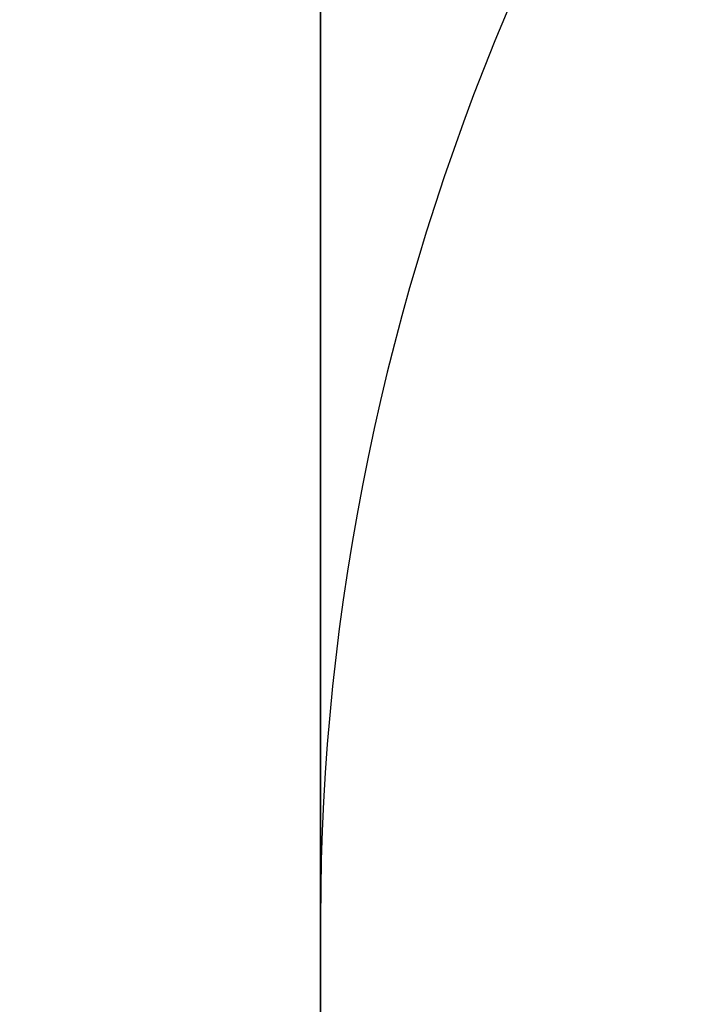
# Model space of a CAD drawing. Header units: millimetres. Extents: x -273 to 273, y -262 to 262.
# Tile 171 of 256: x -1.0377 to -0.9523, y 2.5548 to 2.6781. Entities that reach past the tile are written whole.
import ezdxf

# ---------------------------------------------------------------- set-up
doc = ezdxf.new("R2010")
doc.units = ezdxf.units.MM
doc.header["$MEASUREMENT"] = 0
doc.layers.add('Default', color=7, linetype='Continuous', true_color=0x000000)

# ---------------------------------------------------------------- blocks, each defined once
blk = doc.blocks.new('Block 01')
at = {"layer": 'Default', "color": 9, "true_color": 0xbfbfbf}
for points, knots in [([(-1.000000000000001, 0.9625595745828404, 779.189699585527), (-1.000000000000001, 1.280998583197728, 768.9222898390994), (-1.000000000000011, 1.60822665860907, 758.6551526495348), (-1.000000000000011, 2.162908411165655, 741.7134129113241), (-1.000000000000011, 2.385163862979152, 735.0386403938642), (-1.000000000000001, 2.680020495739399, 726.3185048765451), (-1.000000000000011, 2.749496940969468, 724.2730361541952), (-1.000000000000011, 2.950221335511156, 718.3886082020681), (-1.000000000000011, 3.082223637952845, 714.549674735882), (-1.000000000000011, 3.277304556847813, 708.911735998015), (-1.000000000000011, 3.339734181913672, 707.1127082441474), (-1.000000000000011, 3.555340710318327, 700.9136911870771), (-1.000000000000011, 3.709289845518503, 696.5137288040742), (-1.000000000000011, 3.950457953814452, 689.6254209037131), (-1.000000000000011, 4.037597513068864, 687.1370725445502), (-1.000000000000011, 4.243346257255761, 681.2464907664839), (-1.000000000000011, 4.361796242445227, 677.8442516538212), (-1.000000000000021, 4.51505934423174, 673.3905213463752), (-1.000000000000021, 4.55110413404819, 672.339072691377), (-1.000000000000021, 4.654748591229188, 669.3007794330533), (-1.000000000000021, 4.72190133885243, 667.313919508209), (-1.000000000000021, 4.819302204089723, 664.3890582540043), (-1.000000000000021, 4.850315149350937, 663.451082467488), (-1.000000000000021, 4.939106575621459, 660.7418510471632), (-1.000000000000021, 4.99619952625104, 658.9705727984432), (-1.000000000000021, 5.078196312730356, 656.3635239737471), (-1.000000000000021, 5.104171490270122, 655.5277872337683), (-1.000000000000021, 5.178117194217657, 653.1145003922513), (-1.000000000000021, 5.225159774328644, 651.5369216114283), (-1.000000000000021, 5.291775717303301, 649.2151569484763), (-1.000000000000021, 5.312728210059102, 648.4710108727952), (-1.000000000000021, 5.371892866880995, 646.3223061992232), (-1.000000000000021, 5.408934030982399, 644.9177149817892), (-1.000000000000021, 5.460257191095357, 642.8504632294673), (-1.000000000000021, 5.476222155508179, 642.1878448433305), (-1.000000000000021, 5.520726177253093, 640.2741157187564), (-1.000000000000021, 5.547853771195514, 639.0229716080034), (-1.000000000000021, 5.584037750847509, 637.1812211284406), (-1.000000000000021, 5.595070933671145, 636.5906540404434), (-1.000000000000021, 5.633113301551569, 634.4275768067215), (-1.000000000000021, 5.656253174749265, 632.8549951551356), (-1.000000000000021, 5.683104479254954, 630.3453829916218), (-1.000000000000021, 5.690876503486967, 629.4083981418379), (-1.000000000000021, 5.704959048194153, 626.7757251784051), (-1.000000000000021, 5.705103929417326, 625.0799908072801), (-1.000000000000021, 5.68662748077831, 622.6148386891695), (-1.000000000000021, 5.678186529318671, 621.8453577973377), (-1.000000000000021, 5.645450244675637, 619.6685621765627), (-1.000000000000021, 5.613843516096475, 618.2613429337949), (-1.000000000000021, 5.547641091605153, 616.2076259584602), (-1.000000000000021, 5.523868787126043, 615.5607945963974), (-1.000000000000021, 5.446622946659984, 613.7124725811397), (-1.000000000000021, 5.385124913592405, 612.5113068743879), (-1.000000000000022, 5.275243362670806, 610.7489796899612), (-1.000000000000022, 5.237283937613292, 610.1871802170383), (-1.000000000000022, 5.118499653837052, 608.5617062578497), (-1.000000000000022, 5.029625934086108, 607.4986175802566), (-1.000000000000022, 4.881019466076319, 605.9291952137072), (-1.000000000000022, 4.830320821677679, 605.4220101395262), (-1.000000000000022, 4.673910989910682, 603.9353326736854), (-1.000000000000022, 4.560934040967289, 602.9566088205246), (-1.000000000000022, 4.379236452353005, 601.5028346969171), (-1.000000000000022, 4.317553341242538, 601.0269018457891), (-1.000000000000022, 4.128574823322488, 599.6160337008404), (-1.000000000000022, 3.995433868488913, 598.6818870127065), (-1.000000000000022, 3.786684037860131, 597.2873614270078), (-1.000000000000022, 3.716032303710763, 596.8262352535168), (-1.000000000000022, 3.500665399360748, 595.4488499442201), (-1.000000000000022, 3.351765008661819, 594.5332490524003), (-1.000000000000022, 3.122282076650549, 593.1623081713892), (-1.000000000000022, 3.044892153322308, 592.7064300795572), (-1.000000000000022, 2.732205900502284, 590.8863798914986), (-1.000000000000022, 2.489709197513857, 589.5234549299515), (-1.000000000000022, 2.078471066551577, 587.2549467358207), (-1.000000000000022, 1.912200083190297, 586.3489072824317), (-1.000000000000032, 1.410808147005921, 583.6326549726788), (-1.000000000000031, 1.072868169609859, 581.8229631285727), (-1.000000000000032, 0.5711502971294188, 579.1065381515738), (-1.000000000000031, 0.4046971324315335, 578.2002993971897), (-1.000000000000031, -0.09076097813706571, 575.4739079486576), (-1.000000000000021, -0.4145497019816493, 573.6527914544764), (-1.000000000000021, -0.8824460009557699, 570.9120456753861), (-1.000000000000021, -1.035911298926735, 569.9940308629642), (-1.000000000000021, -1.488219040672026, 567.219143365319), (-1.000000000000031, -1.775493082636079, 565.3603697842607), (-1.000000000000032, -2.180303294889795, 562.5551785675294), (-1.000000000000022, -2.311710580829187, 561.6107802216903), (-1.000000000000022, -2.695615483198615, 558.739862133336), (-1.000000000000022, -2.932182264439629, 556.8112103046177), (-1.000000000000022, -3.257130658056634, 553.8923683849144), (-1.000000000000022, -3.361470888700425, 552.9039599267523), (-1.000000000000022, -3.663546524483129, 549.8806416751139), (-1.000000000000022, -3.84339114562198, 547.8439591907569), (-1.000000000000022, -4.083989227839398, 544.7530731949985), (-1.000000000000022, -4.160288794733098, 543.7000679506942), (-1.000000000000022, -4.379039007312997, 540.4594946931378), (-1.000000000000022, -4.504346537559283, 538.2707934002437), (-1.000000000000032, -4.66814441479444, 534.9404097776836), (-1.000000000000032, -4.719466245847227, 533.7993364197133), (-1.000000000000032, -4.865625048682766, 530.2683522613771), (-1.000000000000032, -4.946798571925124, 527.8778965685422), (-1.000000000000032, -5.053184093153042, 524.2318923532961), (-1.000000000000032, -5.086627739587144, 522.9765634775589), (-1.000000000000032, -5.166318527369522, 519.7554249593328), (-1.000000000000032, -5.209125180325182, 517.7895314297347), (-1.000000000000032, -5.261845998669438, 515.1450833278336), (-1.000000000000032, -5.274934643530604, 514.4665890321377), (-1.000000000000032, -5.313790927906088, 512.3949672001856), (-1.000000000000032, -5.338397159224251, 511.0018180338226), (-1.000000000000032, -5.374120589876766, 508.8936473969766), (-1.000000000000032, -5.385971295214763, 508.1786381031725), (-1.000000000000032, -5.42151507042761, 505.9960504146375), (-1.000000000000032, -5.444550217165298, 504.5284613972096), (-1.000000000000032, -5.478716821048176, 502.3080902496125), (-1.000000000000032, -5.490179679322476, 501.5553131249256), (-1.000000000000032, -5.524920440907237, 499.2587152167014), (-1.000000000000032, -5.547960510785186, 497.7148908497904), (-1.000000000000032, -5.582803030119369, 495.3799789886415), (-1.000000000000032, -5.594605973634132, 494.5888914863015), (-1.000000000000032, -5.630680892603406, 492.1773672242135), (-1.000000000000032, -5.6550555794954, 490.5569319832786), (-1.000000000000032, -5.692442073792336, 488.1072702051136), (-1.000000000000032, -5.70519005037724, 487.2780396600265), (-1.000000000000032, -5.744362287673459, 484.7528019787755), (-1.000000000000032, -5.771155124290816, 483.0568005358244), (-1.000000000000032, -5.812589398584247, 480.4943105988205), (-1.000000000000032, -5.826764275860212, 479.6278145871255), (-1.000000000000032, -5.870422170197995, 476.9922073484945), (-1.000000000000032, -5.900470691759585, 475.2231054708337), (-1.000000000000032, -5.947092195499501, 472.5518411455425), (-1.000000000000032, -5.963052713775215, 471.6496680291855), (-1.000000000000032, -6.012209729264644, 468.9091680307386), (-1.000000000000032, -6.046105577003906, 467.0708536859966), (-1.000000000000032, -6.098688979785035, 464.2970022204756), (-1.000000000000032, -6.116670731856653, 463.3614517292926), (-1.000000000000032, -6.171965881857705, 460.5236705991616), (-1.000000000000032, -6.210054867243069, 458.6214550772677), (-1.000000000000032, -6.269009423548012, 455.7533387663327), (-1.000000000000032, -6.2891248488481, 454.7874225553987), (-1.000000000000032, -6.350823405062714, 451.8621084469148), (-1.000000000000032, -6.393205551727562, 449.9027274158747), (-1.000000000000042, -6.458574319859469, 446.9508051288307), (-1.000000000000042, -6.480812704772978, 445.9582472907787), (-1.000000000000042, -6.548807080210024, 442.9572863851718), (-1.000000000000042, -6.595336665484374, 440.9489008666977), (-1.000000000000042, -6.666795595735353, 437.9257695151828), (-1.000000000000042, -6.691023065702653, 436.9110070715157), (-1.000000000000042, -6.764833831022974, 433.8484250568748), (-1.000000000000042, -6.815119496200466, 431.8006224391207), (-1.000000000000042, -6.891976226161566, 428.7210187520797), (-1.000000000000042, -6.917935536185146, 427.6892023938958), (-1.000000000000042, -7.023149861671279, 423.5381438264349), (-1.000000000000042, -7.103971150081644, 420.4189414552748), (-1.000000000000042, -7.241138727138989, 415.2075659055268), (-1.000000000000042, -7.29678422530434, 413.1153741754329), (-1.000000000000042, -7.437003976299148, 407.8807120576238), (-1.000000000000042, -7.522078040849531, 404.7382550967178), (-1.000000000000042, -7.635937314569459, 400.5500160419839), (-1.000000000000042, -7.664407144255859, 399.5042253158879), (-1.000000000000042, -7.749700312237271, 396.3732967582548), (-1.000000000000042, -7.806582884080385, 394.2881605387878), (-1.000000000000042, -7.891672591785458, 391.1648765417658), (-1.000000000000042, -7.919936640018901, 390.1267303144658), (-1.000000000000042, -8.00429786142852, 387.0239288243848), (-1.000000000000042, -8.060283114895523, 384.9592705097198), (-1.000000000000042, -8.143619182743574, 381.8691233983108), (-1.000000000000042, -8.171199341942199, 380.8436407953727), (-1.000000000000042, -8.253224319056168, 377.7832600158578), (-1.000000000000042, -8.307391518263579, 375.7483543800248), (-1.000000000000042, -8.38761078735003, 372.7048750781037), (-1.000000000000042, -8.414063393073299, 371.6963119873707), (-1.000000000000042, -8.49245311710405, 368.6903561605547), (-1.000000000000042, -8.543950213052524, 366.6929519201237), (-1.000000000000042, -8.619791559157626, 363.7073823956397), (-1.000000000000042, -8.644707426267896, 362.7192316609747), (-1.000000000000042, -8.71826754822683, 359.7774156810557), (-1.000000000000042, -8.766311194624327, 357.8237353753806), (-1.000000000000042, -8.836616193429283, 354.9050284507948), (-1.000000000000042, -8.859620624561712, 353.9400197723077), (-1.000000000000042, -8.927260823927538, 351.0697687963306), (-1.000000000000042, -8.971136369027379, 349.1645085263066), (-1.000000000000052, -9.034850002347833, 346.3193275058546), (-1.000000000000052, -9.05560279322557, 345.3794272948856), (-1.000000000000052, -9.116336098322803, 342.5858762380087), (-1.000000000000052, -9.155397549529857, 340.7322053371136), (-1.000000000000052, -9.211568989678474, 337.9649235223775), (-1.000000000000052, -9.22976443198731, 337.0513347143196), (-1.000000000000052, -9.282706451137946, 334.3373276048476), (-1.000000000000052, -9.31637641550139, 332.5368882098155), (-1.000000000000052, -9.364159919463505, 329.8495882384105), (-1.000000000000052, -9.379526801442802, 328.9627500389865), (-1.000000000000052, -9.423894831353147, 326.3288391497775), (-1.000000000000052, -9.451664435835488, 324.5817456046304), (-1.000000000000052, -9.49032037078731, 321.9742184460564), (-1.000000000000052, -9.502621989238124, 321.1138059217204), (-1.000000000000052, -9.53931983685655, 318.4428241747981), (-1.000000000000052, -9.56207256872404, 316.6322322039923), (-1.000000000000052, -9.593117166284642, 313.8735154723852), (-1.000000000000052, -9.603134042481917, 312.9254102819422), (-1.000000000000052, -9.630812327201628, 310.1118496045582), (-1.000000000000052, -9.646493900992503, 308.2463744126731), (-1.000000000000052, -9.665478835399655, 305.462748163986), (-1.000000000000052, -9.67102364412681, 304.5446125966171), (-1.000000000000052, -9.689922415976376, 300.924893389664), (-1.000000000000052, -9.697519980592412, 298.223278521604), (-1.000000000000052, -9.697964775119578, 293.7590302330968), (-1.000000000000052, -9.695019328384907, 291.9963982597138), (-1.000000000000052, -9.679547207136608, 287.6344381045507), (-1.000000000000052, -9.663126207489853, 285.0351232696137), (-1.000000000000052, -9.631127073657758, 281.5788330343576), (-1.000000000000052, -9.622363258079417, 280.7217952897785), (-1.000000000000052, -9.593669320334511, 278.1613667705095), (-1.000000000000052, -9.571257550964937, 276.4580037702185), (-1.000000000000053, -9.532633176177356, 273.9073598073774), (-1.000000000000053, -9.518965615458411, 273.0600403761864), (-1.000000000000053, -9.46114230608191, 269.6828585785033), (-1.000000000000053, -9.410324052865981, 267.1531103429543), (-1.000000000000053, -9.274660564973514, 261.2689274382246), (-1.000000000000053, -9.184113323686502, 257.9146251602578), (-1.000000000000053, -9.080691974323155, 254.5607204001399)], [-7.98116551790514e-12, -7.98116551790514e-12, -7.98116551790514e-12, -7.98116551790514e-12, 3.081704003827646, 3.081704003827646, 5.085245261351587, 5.085245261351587, 5.699239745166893, 5.699239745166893, 6.851600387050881, 6.851600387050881, 7.391633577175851, 7.391633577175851, 8.712430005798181, 8.712430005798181, 9.459392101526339, 9.459392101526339, 10.48068218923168, 10.48068218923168, 10.79630207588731, 10.79630207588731, 11.39270035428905, 11.39270035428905, 11.67424684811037, 11.67424684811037, 12.20590617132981, 12.20590617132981, 12.45674824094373, 12.45674824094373, 12.93023201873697, 12.93023201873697, 13.15356427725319, 13.15356427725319, 13.57508775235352, 13.57508775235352, 13.77393089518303, 13.77393089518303, 14.14936173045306, 14.14936173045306, 14.32656266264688, 14.32656266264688, 14.79838536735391, 14.79838536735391, 15.07948939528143, 15.07948939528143, 15.58819901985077, 15.58819901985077, 15.81905549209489, 15.81905549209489, 16.24131199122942, 16.24131199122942, 16.43549020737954, 16.43549020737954, 16.79629289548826, 16.79629289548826, 16.96521467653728, 16.96521467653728, 17.285235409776, 17.285235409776, 17.43814721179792, 17.43814721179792, 17.73370002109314, 17.73370002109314, 17.87767266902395, 17.87767266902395, 18.16074032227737, 18.16074032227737, 18.30069174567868, 18.30069174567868, 18.5789765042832, 18.5789765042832, 18.71769629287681, 18.71769629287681, 19.13299067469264, 19.13299067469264, 19.40934111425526, 19.40934111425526, 19.9616329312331, 19.9616329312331, 20.23805208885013, 20.23805208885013, 20.79294689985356, 20.79294689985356, 21.07217110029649, 21.07217110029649, 21.63640002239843, 21.63640002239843, 21.92244531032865, 21.92244531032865, 22.50534176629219, 22.50534176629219, 22.80350729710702, 22.80350729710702, 23.41685276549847, 23.41685276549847, 23.73357841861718, 23.73357841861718, 24.39123645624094, 24.39123645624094, 24.73390189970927, 24.73390189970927, 25.45143825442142, 25.45143825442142, 25.82816946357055, 25.82816946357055, 26.41807553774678, 26.41807553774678, 26.6216616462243, 26.6216616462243, 27.03967140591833, 27.03967140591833, 27.25420364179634, 27.25420364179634, 27.69453453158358, 27.69453453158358, 27.9203938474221, 27.9203938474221, 28.38359272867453, 28.38359272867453, 28.62094539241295, 28.62094539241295, 29.10713095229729, 29.10713095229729, 29.35592950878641, 29.35592950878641, 29.86479339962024, 29.86479339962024, 30.12477697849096, 30.12477697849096, 30.6555840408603, 30.6555840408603, 30.92627831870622, 30.92627831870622, 31.47786629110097, 31.47786629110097, 31.75858326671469, 31.75858326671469, 32.32936223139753, 32.32936223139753, 32.61919991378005, 32.61919991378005, 33.2071516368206, 33.2071516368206, 33.50499370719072, 33.50499370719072, 34.10767096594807, 34.10767096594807, 34.41218644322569, 34.41218644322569, 35.02671236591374, 35.02671236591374, 35.33635521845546, 35.33635521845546, 36.27242988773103, 36.27242988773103, 36.90030934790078, 36.90030934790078, 37.84339182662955, 37.84339182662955, 38.15724527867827, 38.15724527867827, 38.78301886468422, 38.78301886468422, 39.09457813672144, 39.09457813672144, 39.71420329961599, 39.71420329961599, 40.02195932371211, 40.02195932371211, 40.63264724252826, 40.63264724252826, 40.93532021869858, 40.93532021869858, 41.53474057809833, 41.53474057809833, 41.83128001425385, 41.83128001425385, 42.41756123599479, 42.41756123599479, 42.70714607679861, 42.70714607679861, 43.27887559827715, 43.27887559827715, 43.56091437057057, 43.56091437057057, 44.11713895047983, 44.11713895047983, 44.39126992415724, 44.39126992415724, 44.93149598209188, 44.93149598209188, 45.1975873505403, 45.1975873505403, 45.72178135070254, 45.72178135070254, 45.97993145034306, 45.97993145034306, 46.5231515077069, 46.5231515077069, 46.80759886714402, 46.80759886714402, 47.36726055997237, 47.36726055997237, 47.64270616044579, 47.64270616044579, 48.45319116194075, 48.45319116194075, 48.98198061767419, 48.98198061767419, 49.76178745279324, 49.76178745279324, 50.01891209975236, 50.01891209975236, 50.52996424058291, 50.52996424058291, 50.78419301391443, 50.78419301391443, 51.54326727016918, 51.54326727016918, 52.5499169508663, 52.5499169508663, 52.5499169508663, 52.5499169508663]), ([(-1.000000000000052, -10.48135596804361, 254.560720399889), (-1.000000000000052, -10.58511833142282, 257.9300429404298), (-1.000000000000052, -10.67568596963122, 261.2905291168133), (-1.000000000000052, -10.81127225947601, 267.1833387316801), (-1.000000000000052, -10.86202136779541, 269.715529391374), (-1.000000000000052, -10.91974508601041, 273.095985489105), (-1.000000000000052, -10.93338717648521, 273.944137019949), (-1.000000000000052, -10.97193319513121, 276.4972971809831), (-1.000000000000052, -10.99429016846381, 278.202344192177), (-1.000000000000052, -11.02289856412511, 280.765305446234), (-1.000000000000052, -11.03163321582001, 281.623192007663), (-1.000000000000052, -11.06351255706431, 285.082885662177), (-1.000000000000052, -11.07983907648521, 287.684754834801), (-1.000000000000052, -11.09514746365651, 292.050957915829), (-1.000000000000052, -11.09802542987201, 293.815278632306), (-1.000000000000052, -11.09740779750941, 298.2836648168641), (-1.000000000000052, -11.08970462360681, 300.987728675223), (-1.000000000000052, -11.07066442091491, 304.61067760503), (-1.000000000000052, -11.06508399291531, 305.529594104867), (-1.000000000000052, -11.04599193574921, 308.3154951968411), (-1.000000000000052, -11.03023938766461, 310.182464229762), (-1.000000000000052, -11.00245551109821, 312.998227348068), (-1.000000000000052, -10.99240361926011, 313.9470411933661), (-1.000000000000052, -10.96125861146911, 316.7077490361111), (-1.000000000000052, -10.93844128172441, 318.5196234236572), (-1.000000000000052, -10.90164996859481, 321.1924661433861), (-1.000000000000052, -10.88931877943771, 322.0534572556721), (-1.000000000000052, -10.85057526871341, 324.6626495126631), (-1.000000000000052, -10.82274859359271, 326.410829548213), (-1.000000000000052, -10.77829688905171, 329.0463336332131), (-1.000000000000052, -10.76290265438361, 329.9336785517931), (-1.000000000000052, -10.71503879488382, 332.62242367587), (-1.000000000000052, -10.68131693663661, 334.4238014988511), (-1.000000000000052, -10.62829949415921, 337.1391779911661), (-1.000000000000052, -10.61007961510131, 338.053197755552), (-1.000000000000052, -10.55383704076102, 340.8216947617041), (-1.000000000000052, -10.51473010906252, 342.6761499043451), (-1.000000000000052, -10.45393136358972, 345.4708380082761), (-1.000000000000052, -10.43315759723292, 346.4110910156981), (-1.000000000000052, -10.36938359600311, 349.257251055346), (-1.000000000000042, -10.32546993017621, 351.1631375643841), (-1.000000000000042, -10.25777558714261, 354.0342878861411), (-1.000000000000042, -10.23475405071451, 354.9995696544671), (-1.000000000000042, -10.16440059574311, 357.9190152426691), (-1.000000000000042, -10.11632688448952, 359.8731611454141), (-1.000000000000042, -10.04272487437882, 362.8156349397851), (-1.000000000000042, -10.01779606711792, 363.8039778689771), (-1.000000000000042, -9.941918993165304, 366.7900421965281), (-1.000000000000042, -9.890400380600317, 368.7877490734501), (-1.000000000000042, -9.811981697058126, 371.794117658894), (-1.000000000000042, -9.785520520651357, 372.8027908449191), (-1.000000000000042, -9.705278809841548, 375.8465172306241), (-1.000000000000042, -9.65109897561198, 377.8815598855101), (-1.000000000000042, -9.56905841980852, 380.9421041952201), (-1.000000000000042, -9.541474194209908, 381.9676132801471), (-1.000000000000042, -9.45812933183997, 385.057754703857), (-1.000000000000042, -9.402140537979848, 387.1223808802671), (-1.000000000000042, -9.317777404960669, 390.2250910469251), (-1.000000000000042, -9.289513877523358, 391.2631780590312), (-1.000000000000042, -9.204429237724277, 394.3861965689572), (-1.000000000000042, -9.147552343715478, 396.4711265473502), (-1.000000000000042, -9.062271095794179, 399.6017010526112), (-1.000000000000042, -9.033806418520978, 400.6473439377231), (-1.000000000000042, -8.919974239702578, 404.8348066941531), (-1.000000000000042, -8.83492493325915, 407.9766352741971), (-1.000000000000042, -8.6947560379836, 413.2100918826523), (-1.000000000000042, -8.63913479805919, 415.3017064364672), (-1.000000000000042, -8.50203674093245, 420.5114153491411), (-1.000000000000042, -8.421262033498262, 423.6295282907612), (-1.000000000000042, -8.316113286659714, 427.7790828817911), (-1.000000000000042, -8.290171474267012, 428.8104846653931), (-1.000000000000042, -8.213369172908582, 431.8887788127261), (-1.000000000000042, -8.16312078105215, 433.9356864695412), (-1.000000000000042, -8.089366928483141, 436.9968975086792), (-1.000000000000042, -8.06515888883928, 438.0111839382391), (-1.000000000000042, -7.993759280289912, 441.0328391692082), (-1.000000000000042, -7.947269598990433, 443.0402245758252), (-1.000000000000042, -7.879335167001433, 446.0396656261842), (-1.000000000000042, -7.857116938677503, 447.0317037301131), (-1.000000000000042, -7.791808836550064, 449.9820368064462), (-1.000000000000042, -7.749466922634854, 451.9403483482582), (-1.000000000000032, -7.687827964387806, 454.8640478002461), (-1.000000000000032, -7.667732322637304, 455.8294188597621), (-1.000000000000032, -7.608836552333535, 458.6958890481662), (-1.000000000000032, -7.570786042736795, 460.5970035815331), (-1.000000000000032, -7.515547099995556, 463.4331329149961), (-1.000000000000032, -7.497583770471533, 464.3681326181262), (-1.000000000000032, -7.445054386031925, 467.1403425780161), (-1.000000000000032, -7.411193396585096, 468.9775661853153), (-1.000000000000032, -7.362086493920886, 471.7164411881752), (-1.000000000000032, -7.346142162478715, 472.6180800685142), (-1.000000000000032, -7.299567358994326, 475.2877772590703), (-1.000000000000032, -7.269548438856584, 477.0558462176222), (-1.000000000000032, -7.225932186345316, 479.6899284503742), (-1.000000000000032, -7.211770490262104, 480.5559323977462), (-1.000000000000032, -7.170373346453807, 483.1170107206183), (-1.000000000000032, -7.143603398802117, 484.8120925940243), (-1.000000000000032, -7.104462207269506, 487.3359909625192), (-1.000000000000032, -7.091723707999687, 488.1648017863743), (-1.000000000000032, -7.054362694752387, 490.6133034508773), (-1.000000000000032, -7.030002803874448, 492.2329982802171), (-1.000000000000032, -6.993946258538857, 494.6434706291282), (-1.000000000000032, -6.982148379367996, 495.4342466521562), (-1.000000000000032, -6.947317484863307, 497.7683642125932), (-1.000000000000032, -6.924282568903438, 499.3117057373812), (-1.000000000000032, -6.889545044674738, 501.6076602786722), (-1.000000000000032, -6.878081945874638, 502.3602769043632), (-1.000000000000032, -6.843910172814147, 504.5803553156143), (-1.000000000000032, -6.820868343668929, 506.0478120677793), (-1.000000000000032, -6.785308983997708, 508.2303083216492), (-1.000000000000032, -6.773451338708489, 508.9453584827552), (-1.000000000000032, -6.737701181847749, 511.0538969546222), (-1.000000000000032, -6.713072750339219, 512.4473730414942), (-1.000000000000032, -6.674175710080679, 514.5196220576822), (-1.000000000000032, -6.661070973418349, 515.1984166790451), (-1.000000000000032, -6.608270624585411, 517.8446981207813), (-1.000000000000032, -6.56539016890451, 519.8121244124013), (-1.000000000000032, -6.4855437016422, 523.0364157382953), (-1.000000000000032, -6.45202259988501, 524.2933648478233), (-1.000000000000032, -6.34533769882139, 527.9459072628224), (-1.000000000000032, -6.263903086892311, 530.3412795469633), (-1.000000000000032, -6.117259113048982, 533.8804352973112), (-1.000000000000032, -6.065739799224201, 535.0247653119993), (-1.000000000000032, -5.901239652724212, 538.3662982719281), (-1.000000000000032, -5.775360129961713, 540.5628883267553), (-1.000000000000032, -5.555603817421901, 543.8158341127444), (-1.000000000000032, -5.478921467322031, 544.8733275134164), (-1.000000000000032, -5.237049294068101, 547.9783933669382), (-1.000000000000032, -5.056228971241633, 550.0247600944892), (-1.000000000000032, -4.752521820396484, 553.0627493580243), (-1.000000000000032, -4.647599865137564, 554.0561530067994), (-1.000000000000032, -4.320842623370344, 556.9898160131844), (-1.000000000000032, -4.082972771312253, 558.9282843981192), (-1.000000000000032, -3.697004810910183, 561.8136061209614), (-1.000000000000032, -3.564914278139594, 562.7626025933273), (-1.000000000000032, -3.158147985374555, 565.5804882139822), (-1.000000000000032, -2.869558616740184, 567.4473513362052), (-1.000000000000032, -2.415306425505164, 570.2336020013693), (-1.000000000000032, -2.261264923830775, 571.1548994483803), (-1.000000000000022, -1.791945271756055, 573.9035506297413), (-1.000000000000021, -1.467305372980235, 575.7292889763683), (-1.000000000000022, -0.9707572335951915, 578.4614631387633), (-1.000000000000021, -0.8040808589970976, 579.3688656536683), (-1.000000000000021, -0.3021880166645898, 582.0861495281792), (-1.000000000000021, 0.03569499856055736, 583.8955381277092), (-1.000000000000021, 0.5367179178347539, 586.6098755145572), (-1.000000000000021, 0.7026845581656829, 587.5143018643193), (-1.000000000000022, 1.112800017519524, 589.7767942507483), (-1.000000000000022, 1.354493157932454, 591.1353138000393), (-1.000000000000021, 1.666031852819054, 592.9489163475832), (-1.000000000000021, 1.743064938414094, 593.4027545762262), (-1.000000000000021, 1.971324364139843, 594.7665962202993), (-1.000000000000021, 2.119379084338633, 595.6771341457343), (-1.000000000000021, 2.333431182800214, 597.0463870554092), (-1.000000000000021, 2.403598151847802, 597.5044463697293), (-1.000000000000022, 2.610761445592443, 598.8886963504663), (-1.000000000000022, 2.742844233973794, 599.8156275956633), (-1.000000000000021, 2.930246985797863, 601.2151506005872), (-1.000000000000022, 2.991376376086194, 601.6869588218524), (-1.000000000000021, 3.171363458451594, 603.1275236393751), (-1.000000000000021, 3.283251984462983, 604.0971539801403), (-1.000000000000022, 3.438128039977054, 605.5698704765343), (-1.000000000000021, 3.488318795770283, 606.0721949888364), (-1.000000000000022, 3.635454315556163, 607.6267784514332), (-1.000000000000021, 3.723445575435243, 608.6798807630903), (-1.000000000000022, 3.841069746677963, 610.2903893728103), (-1.000000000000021, 3.878670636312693, 610.8472161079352), (-1.000000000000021, 3.987582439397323, 612.5950459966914), (-1.000000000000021, 4.048541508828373, 613.7866822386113), (-1.000000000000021, 4.125143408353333, 615.6210389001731), (-1.000000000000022, 4.148732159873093, 616.2634379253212), (-1.000000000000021, 4.214475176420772, 618.3047489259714), (-1.000000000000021, 4.245857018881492, 619.7039925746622), (-1.000000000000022, 4.278371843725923, 621.8693201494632), (-1.000000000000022, 4.286757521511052, 622.6353096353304), (-1.000000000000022, 4.305114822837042, 625.0910164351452), (-1.000000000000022, 4.304935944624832, 626.7807964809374), (-1.000000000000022, 4.290862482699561, 629.4050399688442), (-1.000000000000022, 4.283098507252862, 630.3395495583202), (-1.000000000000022, 4.256278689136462, 632.8435107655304), (-1.000000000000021, 4.233168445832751, 634.4129167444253), (-1.000000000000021, 4.19518031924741, 636.5718879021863), (-1.000000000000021, 4.184159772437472, 637.1615244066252), (-1.000000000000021, 4.148012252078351, 639.0007143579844), (-1.000000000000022, 4.120911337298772, 640.2502285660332), (-1.000000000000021, 4.076450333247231, 642.1616209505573), (-1.000000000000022, 4.060498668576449, 642.8235324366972), (-1.000000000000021, 4.009212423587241, 644.8888592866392), (-1.000000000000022, 3.972196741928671, 646.2922325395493), (-1.000000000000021, 3.913071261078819, 648.4392005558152), (-1.000000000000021, 3.892130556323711, 649.1828278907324), (-1.000000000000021, 3.82554648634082, 651.5031971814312), (-1.000000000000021, 3.77852520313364, 653.0798993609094), (-1.000000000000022, 3.70461129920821, 655.4919445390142), (-1.000000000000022, 3.678645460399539, 656.3273161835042), (-1.000000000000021, 3.596673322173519, 658.9333980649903), (-1.000000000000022, 3.539596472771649, 660.7040744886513), (-1.000000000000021, 3.450828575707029, 663.4124608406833), (-1.000000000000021, 3.419822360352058, 664.3501933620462), (-1.000000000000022, 3.322438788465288, 667.2744239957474), (-1.000000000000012, 3.255297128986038, 669.2608965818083), (-1.000000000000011, 3.151668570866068, 672.2986527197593), (-1.000000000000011, 3.115628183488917, 673.3499515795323), (-1.000000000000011, 2.962378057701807, 677.8032248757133), (-1.000000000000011, 2.843937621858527, 681.2051568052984), (-1.000000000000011, 2.638202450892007, 687.0953208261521), (-1.000000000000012, 2.551066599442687, 689.5835586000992), (-1.000000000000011, 2.309905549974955, 696.4716660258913), (-1.000000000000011, 2.155960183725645, 700.8715385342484), (-1.000000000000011, 1.940358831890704, 707.0704417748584), (-1.000000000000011, 1.877930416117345, 708.8694455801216), (-1.000000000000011, 1.682852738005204, 714.5073271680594), (-1.000000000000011, 1.550852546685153, 718.3462274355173), (-1.000000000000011, 1.350131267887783, 724.2306072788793), (-1.000000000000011, 1.280655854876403, 726.2760610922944), (-1.000000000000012, 0.9858041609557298, 734.9961111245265), (-1.000000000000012, 0.7635526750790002, 741.6708130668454), (-1.000000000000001, 0.208884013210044, 758.6122392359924), (-1.000000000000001, -0.1183353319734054, 768.8791334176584), (-1.000000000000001, -0.4367668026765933, 779.1463001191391)], [-0.000923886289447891, -0.000923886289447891, -0.000923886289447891, -0.000923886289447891, 1.007598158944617, 1.007598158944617, 1.76741793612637, 1.76741793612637, 2.021900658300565, 2.021900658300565, 2.533466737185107, 2.533466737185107, 2.790850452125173, 2.790850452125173, 3.571437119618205, 3.571437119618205, 4.10074247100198, 4.10074247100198, 4.911976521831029, 4.911976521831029, 5.187661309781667, 5.187661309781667, 5.74778116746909, 5.74778116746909, 6.032446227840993, 6.032446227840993, 6.576060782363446, 6.576060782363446, 6.834389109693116, 6.834389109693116, 7.358918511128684, 7.358918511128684, 7.625166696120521, 7.625166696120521, 8.16568402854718, 8.16568402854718, 8.43994923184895, 8.43994923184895, 8.996419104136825, 8.996419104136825, 9.278568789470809, 9.278568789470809, 9.850496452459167, 9.850496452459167, 10.1401684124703, 10.1401684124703, 10.72659980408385, 10.72659980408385, 11.02320219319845, 11.02320219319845, 11.62272402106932, 11.62272402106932, 11.92543540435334, 11.92543540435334, 12.53617525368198, 12.53617525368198, 12.84394466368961, 12.84394466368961, 13.4635711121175, 13.4635711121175, 13.77511809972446, 13.77511809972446, 14.40084079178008, 14.40084079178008, 14.71465538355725, 14.71465538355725, 15.6575657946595, 15.6575657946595, 16.2852830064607, 16.2852830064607, 17.22104704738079, 17.22104704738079, 17.53057087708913, 17.53057087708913, 18.14483891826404, 18.14483891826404, 18.44921684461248, 18.44921684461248, 19.05160446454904, 19.05160446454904, 19.34929575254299, 19.34929575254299, 19.93693677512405, 19.93693677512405, 20.22661591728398, 20.22661591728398, 20.79707445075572, 20.79707445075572, 21.07763104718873, 21.07763104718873, 21.62890135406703, 21.62890135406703, 21.89944005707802, 21.89944005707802, 22.42994646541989, 22.42994646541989, 22.68978694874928, 22.68978694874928, 23.19838383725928, 23.19838383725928, 23.44706082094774, 23.44706082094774, 23.93303276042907, 23.93303276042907, 24.17029613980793, 24.17029613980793, 24.63335830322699, 24.63335830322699, 24.85917344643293, 24.85917344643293, 25.29947243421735, 25.29947243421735, 25.51402073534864, 25.51402073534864, 25.9321360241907, 25.9321360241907, 26.13581588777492, 26.13581588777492, 26.72619253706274, 26.72619253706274, 27.10341689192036, 27.10341689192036, 27.82244262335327, 27.82244262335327, 28.16609277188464, 28.16609277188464, 28.82613486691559, 28.82613486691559, 29.14421731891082, 29.14421731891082, 29.7604932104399, 29.7604932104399, 30.0601725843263, 30.0601725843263, 30.64604983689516, 30.64604983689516, 30.93349468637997, 30.93349468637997, 31.50019215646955, 31.50019215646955, 31.78042109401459, 31.78042109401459, 32.33673553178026, 32.33673553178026, 32.61351503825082, 32.61351503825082, 33.16572399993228, 33.16572399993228, 33.44158682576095, 33.44158682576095, 33.85554507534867, 33.85554507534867, 33.99364604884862, 33.99364604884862, 34.27039577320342, 34.27039577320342, 34.40941817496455, 34.40941817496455, 34.69030305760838, 34.69030305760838, 34.83302975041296, 34.83302975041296, 35.12584033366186, 35.12584033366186, 35.27728872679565, 35.27728872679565, 35.59430765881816, 35.59430765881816, 35.76173672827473, 35.76173672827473, 36.11968250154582, 36.11968250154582, 36.31253329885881, 36.31253329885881, 36.73240368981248, 36.73240368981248, 36.96221667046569, 36.96221667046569, 37.46914895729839, 37.46914895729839, 37.74951534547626, 37.74951534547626, 38.22039360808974, 38.22039360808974, 38.39731845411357, 38.39731845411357, 38.77226685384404, 38.77226685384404, 38.97090138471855, 38.97090138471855, 39.39206680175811, 39.39206680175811, 39.61524732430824, 39.61524732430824, 40.08847636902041, 40.08847636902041, 40.33921328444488, 40.33921328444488, 40.87070134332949, 40.87070134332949, 41.15217977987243, 41.15217977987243, 41.74847229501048, 41.74847229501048, 42.06405277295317, 42.06405277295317, 43.08526861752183, 43.08526861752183, 43.83221065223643, 43.83221065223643, 45.15300331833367, 45.15300331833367, 45.69303881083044, 45.69303881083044, 46.84540973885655, 46.84540973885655, 47.45941053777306, 47.45941053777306, 49.46296582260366, 49.46296582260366, 52.5446510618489, 52.5446510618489, 52.5446510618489, 52.5446510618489])]:
    blk.add_open_spline(points, degree=3, knots=knots, dxfattribs=at)
blk.add_open_spline([(-0.6999999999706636, -2.861699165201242, 569.3599662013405), (-0.7785398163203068, -2.86169916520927, 569.3599662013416), (-0.9347173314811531, -2.797267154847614, 569.3494617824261), (-1.00000000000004, -2.643124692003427, 569.3243317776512), (-1.00000000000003, -2.565608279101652, 569.311694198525)], degree=3, dxfattribs=at)

msp = doc.modelspace()

# ---------------------------------------------------------------- linework, layer by layer
at = {"layer": 'Default', "color": 9, "true_color": 0xbfbfbf}
for centre, radius in [((2.48689957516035e-13, 4.67546815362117e-14, -579.6680000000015), 16), ((1.76744971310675e-13, 1.17676755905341e-15, -67.067876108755), 3.5), ((1.502247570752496e-14, 1.572370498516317e-15, -65.41749310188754), 3.5), ((1.766383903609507e-13, 3.113232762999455e-15, -62.66787610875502), 3), ((1.76717114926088e-13, 1.682889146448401e-15, -65.91787610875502), 2.625)]:
    msp.add_circle(centre, radius, dxfattribs=at)
for centre, radius, start, end in [((-1.395194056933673e-13, 8.22590239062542e-15), 100.8499999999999, 0.002522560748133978, 180), ((-1.324139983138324e-13, 1.730501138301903e-14, -43.99999999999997), 100.8499999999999, 0.002522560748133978, 180), ((-3.8628076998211e-14, 1.277357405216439e-14, -22), 100.85, 0.002522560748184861, 270), ((3.505158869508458e-14, 1.727075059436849e-14, -44), 100.0500000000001, 0.002522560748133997, 180.0000000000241), ((3.320097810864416e-14, 8.206820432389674e-15), 100.0500000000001, 0.002522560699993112, 180), ((-3.8628076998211e-14, 1.277357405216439e-14, -22), 100.05, 0.00252256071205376, 270), ((2.486899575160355e-13, 4.64253806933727e-14, -579.1680000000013), 15.99999999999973, 89.99999999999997, 269.9999999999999), ((2.486899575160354e-13, 4.376084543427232e-14, -580.1680000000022), 16, 89.99999999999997, 269.9999999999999), ((2.486899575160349e-13, 7.307073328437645e-14, -578.6680000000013), 15.49999999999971, 89.99999999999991, 269.9999999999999), ((2.486899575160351e-13, 9.12188706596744e-15, -603.1680000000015), 7.499999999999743, 89.99999999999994, 269.9999999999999), ((2.486899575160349e-13, 4.598129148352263e-14, -580.1680000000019), 7.500000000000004, 89.99999999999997, 269.9999999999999), ((2.486899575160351e-13, 2.749419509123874e-14, -591.6680000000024), 7.5, 14.96623824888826, 165.0337617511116), ((2.48689957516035e-13, 7.789619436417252e-15, -603.668000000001), 6.999999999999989, 89.9999999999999, 269.9999999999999), ((2.486899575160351e-13, 7.789619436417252e-15, -603.6680000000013), 4.458500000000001, 89.99999999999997, 269.9999999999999), ((2.488564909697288e-13, 1.265031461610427e-14, -583.6680000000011), 4.45849999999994, 89.9999999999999, 262.0775736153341), ((2.486899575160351e-13, 2.428411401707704e-14, -593.6680000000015), 4.4585, 17.25956172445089, 162.7404382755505), ((2.448644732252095e-14, 7.79312288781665e-15, -62.8678761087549), 4.449999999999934, 59.47667614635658, 239.4766761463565), ((2.185933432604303e-14, -9.758911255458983e-15, -59.66787610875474), 4.450000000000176, 59.47667614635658, 239.4766761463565), ((2.410389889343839e-14, 7.796626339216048e-15, -62.8678761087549), 4.449999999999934, 239.4766761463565, 59.47667614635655), ((2.080400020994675e-14, -9.18803421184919e-15, -59.66787610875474), 4.450000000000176, 239.4766761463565, 59.47667614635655), ((1.76525766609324e-13, 1.571503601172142e-15, -66.16787610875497), 3.5, 0.1740811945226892, 180.1740811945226), ((2.797762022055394e-14, 5.230956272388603e-14, -66.16787610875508), 3.499999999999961, 90.0000000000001, 180.0000000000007), ((1.69864122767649e-14, 5.064422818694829e-14, -64.66711009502), 3.499999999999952, 89.99999999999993, 180.0000000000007), ((1.753766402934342e-13, 8.090921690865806e-16, -67.96787610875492), 3.499999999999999, 2.220794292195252, 178.1273680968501), ((1.789678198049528e-13, 4.439868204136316e-15, -59.66787610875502), 3.000000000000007, 0.1740811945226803, 180.1740811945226), ((1.765272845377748e-13, 1.573240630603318e-15, -65.66787610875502), 3, 0.1740811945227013, 180.1740811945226), ((2.142905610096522e-14, 2.873867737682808e-15, -62.86787610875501), 2.999765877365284, 329.4766761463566, 149.4766761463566), ((2.997251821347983e-14, 4.076401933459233e-15, -59.66787610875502), 2.999765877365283, 329.4766761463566, 149.4766761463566), ((1.765241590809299e-13, 2.016457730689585e-15, -65.66787610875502), 2.625, 0.1740811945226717, 180.1740811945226), ((1.765255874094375e-13, 2.015592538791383e-15, -66.16787610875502), 2.625, 0.1740811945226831, 180.1740811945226)]:
    msp.add_arc(centre, radius, start, end, dxfattribs=at)
for points, weights, knots in [([(-112.052876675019, 3.686125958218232e-13, -41.67126407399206), (-112.052876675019, -112.052876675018, -41.67126407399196), (-3.551012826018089e-13, -112.052876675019, -41.67126407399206), (112.052876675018, -112.052876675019, -41.67126407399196), (112.052876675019, -3.848246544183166e-13, -41.67126407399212), (112.052876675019, 112.0528766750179, -41.671264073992), (3.859245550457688e-13, 112.052876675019, -41.67126407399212)], [1, 0.7071067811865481, 1, 0.7071067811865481, 1, 0.7071067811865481, 1], [-528.0367412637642, -528.0367412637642, -528.0367412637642, -352.0244941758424, -352.0244941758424, -176.0122470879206, -176.0122470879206, 0, 0, 0]), ([(3.733584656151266e-13, 108.255644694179, -41.67126407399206), (108.255644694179, 108.255644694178, -41.67126407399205), (108.255644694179, -3.295794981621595e-13, -41.67126407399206), (108.255644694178, -108.255644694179, -41.67126407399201), (-3.424886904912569e-13, -108.255644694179, -41.67126407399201), (-108.255644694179, -108.255644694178, -41.67126407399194), (-108.255644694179, 3.561743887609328e-13, -41.67126407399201)], [1, 0.7071067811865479, 1, 0.7071067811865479, 1, 0.7071067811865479, 1], [0, 0, 0, 170.0475690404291, 170.0475690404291, 340.0951380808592, 340.0951380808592, 510.1427071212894, 510.1427071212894, 510.1427071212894]), ([(2.109977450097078e-13, 58.94401797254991, -59.09351528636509), (58.94401797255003, 58.94401797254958, -59.09351528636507), (58.94401797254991, -1.942115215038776e-13, -59.09351528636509), (58.94401797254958, -58.94401797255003, -59.09351528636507), (-1.805700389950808e-13, -58.94401797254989, -59.09351528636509), (-58.94401797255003, -58.94401797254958, -59.09351528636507), (-58.9440179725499, 1.973562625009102e-13, -59.09351528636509), (-58.94401797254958, 58.94401797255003, -59.09351528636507), (2.109977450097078e-13, 58.94401797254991, -59.09351528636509)], [0.9909948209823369, 0.7007391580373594, 0.9909948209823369, 0.7007391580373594, 0.9909948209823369, 0.7007391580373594, 0.9909948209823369, 0.7007391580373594, 0.9909948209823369], [0, 0, 0, 224.1057533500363, 224.1057533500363, 448.211506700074, 448.211506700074, 672.3172600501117, 672.3172600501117, 896.423013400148, 896.423013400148, 896.423013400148]), ([(2.044550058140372e-13, 56.93896143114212, -58.00311703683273), (56.93896143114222, 56.93896143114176, -58.00311703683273), (56.93896143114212, -1.875516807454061e-13, -58.00311703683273), (56.93896143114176, -56.9389614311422, -58.00311703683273), (-1.737930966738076e-13, -56.9389614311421, -58.00311703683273), (-56.93896143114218, -56.93896143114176, -58.00311703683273), (-56.93896143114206, 1.906964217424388e-13, -58.00311703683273), (-56.93896143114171, 56.93896143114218, -58.00311703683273), (2.044550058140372e-13, 56.93896143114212, -58.00311703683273)], [0.9915545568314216, 0.70113495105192, 0.9915545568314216, 0.70113495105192, 0.9915545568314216, 0.70113495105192, 0.9915545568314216, 0.70113495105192, 0.9915545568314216], [0, 0, 0, 216.5112893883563, 216.5112893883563, 433.0225787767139, 433.0225787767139, 649.5338681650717, 649.5338681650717, 866.045157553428, 866.045157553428, 866.045157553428])]:
    msp.add_rational_spline(points, weights, degree=2, knots=knots, dxfattribs=at)
for points, weights in [([(3.859245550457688e-13, 112.052876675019, -41.67126407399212), (-112.052876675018, 112.0528766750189, -41.671264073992), (-112.052876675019, 3.686125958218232e-13, -41.67126407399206)], [1, 0.7071067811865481, 1]), ([(-108.255644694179, 3.561743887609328e-13, -41.67126407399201), (-108.255644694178, 108.255644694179, -41.67126407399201), (3.733584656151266e-13, 108.255644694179, -41.67126407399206)], [1, 0.7071067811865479, 1])]:
    msp.add_rational_spline(points, weights, degree=2, dxfattribs=at)
msp.add_open_spline([(-86.75499999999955, 50.08802260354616, -756.8932544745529), (-43.37749999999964, 25.04401130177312, -775.8033956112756), (2.700062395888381e-13, 7.615262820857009e-14, -794.7135367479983)], degree=2, dxfattribs=at)

# ---------------------------------------------------------------- block references
at = {"layer": 'Default', "color": 9, "true_color": 0xbfbfbf, "extrusion": (0, 0, -1), "rotation": 180}
msp.add_blockref('Block 01', (0, 8.233708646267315e-15, -200), dxfattribs=at)

doc.saveas('drawing.dxf')
